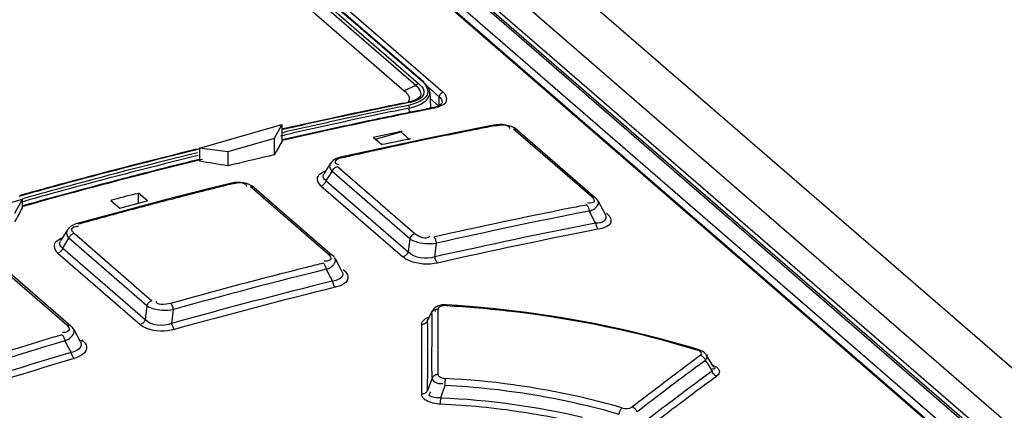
# Model space of a CAD drawing. Header units: inches. Extents: x 0 to 117, y 0 to 83.
# Tile 50 of 66: x 99.104 to 100.041, y 26.677 to 27.048. Entities that reach past the tile are written whole.
import ezdxf

# ---------------------------------------------------------------- set-up
doc = ezdxf.new("R2010")
doc.units = ezdxf.units.IN
doc.header["$LTSCALE"] = 6.431102
doc.header["$MEASUREMENT"] = 0
doc.layers.get('0').update_dxf_attribs({"linetype": 'CONTINUOUS'})

msp = doc.modelspace()

# ---------------------------------------------------------------- linework, layer by layer
at = {"color": 7, "linetype": 'CONTINUOUS'}
for p, q in [((99.20135, 27.45051), (104.87198, 22.53959)), ((100.37359, 26.32478), (99.10814, 27.4207)), ((99.1234, 27.42721), (100.39633, 26.32481)), ((100.3996, 26.32402), (99.12667, 27.42642)), ((99.16366, 27.42731), (100.44201, 26.32022)), ((100.35981, 26.32681), (99.10686, 27.4119)), ((99.10905, 27.41139), (100.36201, 26.32629)), ((99.16334, 27.39996), (100.43689, 26.29703)), ((99.1544, 27.28471), (99.50677, 26.97956)), ((99.48065, 26.98587), (99.14863, 27.27341)), ((99.15136, 27.27518), (99.48338, 26.98764)), ((99.48721, 26.98946), (99.1568, 27.2756)), ((99.15793, 27.27535), (99.48834, 26.9892)), ((99.14612, 27.26113), (99.46975, 26.98085)), ((99.49101, 26.98601), (99.48875, 26.98827)), ((99.48065, 26.98587), (99.46975, 26.98085)), ((99.49266, 26.98367), (99.49101, 26.98601)), ((99.50303, 26.97509), (99.49197, 26.98467)), ((99.49399, 26.97941), (99.49476, 26.96535)), ((99.46843, 26.96893), (99.47117, 26.96949)), ((99.47117, 26.96949), (99.47297, 26.96985)), ((99.47619, 26.97064), (99.47297, 26.96985)), ((99.47397, 26.97126), (99.47311, 26.96988)), ((99.47896, 26.97156), (99.47619, 26.97064)), ((99.47972, 26.97107), (99.47633, 26.97008)), ((99.48046, 26.97219), (99.47896, 26.97156)), ((99.48263, 26.97225), (99.47972, 26.97107)), ((99.48309, 26.9737), (99.48046, 26.97219)), ((99.48448, 26.97489), (99.48309, 26.9737)), ((99.48594, 26.9684), (99.48879, 26.97021)), ((99.49431, 26.97355), (99.50303, 26.96599)), ((99.50303, 26.96599), (99.50303, 26.97509)), ((99.50559, 26.97168), (99.50593, 26.97011)), ((99.50593, 26.97011), (99.50593, 26.96996)), ((99.47531, 26.96032), (99.47326, 26.9599)), ((99.47776, 26.96798), (99.47356, 26.96692)), ((99.47465, 26.96002), (99.47441, 26.96439)), ((99.48266, 26.9618), (99.47531, 26.96032)), ((99.48278, 26.96123), (99.47543, 26.95975)), ((99.48143, 26.96924), (99.47776, 26.96798)), ((99.48255, 26.9668), (99.48594, 26.9684)), ((99.49511, 26.96369), (99.48278, 26.96123)), ((99.49738, 26.96414), (99.49511, 26.96369)), ((99.49634, 26.96453), (99.49631, 26.96452)), ((99.44345, 26.95377), (99.43685, 26.95238)), ((99.44357, 26.95319), (99.43697, 26.95181)), ((99.47048, 26.95934), (99.46443, 26.95811)), ((99.47326, 26.9599), (99.47048, 26.95934)), ((99.27473, 26.92619), (99.35315, 26.94882)), ((99.35315, 26.94882), (99.34595, 26.93538)), ((99.35315, 26.94882), (99.35315, 26.93233)), ((99.35317, 26.94085), (99.35497, 26.94126)), ((99.40057, 26.94461), (99.39056, 26.94242)), ((99.40339, 26.94522), (99.40057, 26.94461)), ((99.40351, 26.94464), (99.40165, 26.94423)), ((99.44228, 26.93487), (99.46631, 26.9418)), ((99.44295, 26.93745), (99.46411, 26.94183)), ((99.47471, 26.93453), (99.46631, 26.9418)), ((99.5325, 26.9438), (99.49136, 26.93542)), ((99.55464, 26.94816), (99.5325, 26.9438)), ((99.5573, 26.94855), (99.55464, 26.94816)), ((99.56024, 26.94872), (99.5573, 26.94855)), ((99.56987, 26.94548), (99.56979, 26.94487)), ((99.57419, 26.94559), (99.5718, 26.94671)), ((99.64832, 26.87975), (99.57373, 26.94435)), ((99.57707, 26.94361), (99.5771, 26.94358)), ((99.5771, 26.94358), (99.6517, 26.87898)), ((99.34595, 26.93538), (99.30162, 26.92258)), ((99.34595, 26.93538), (99.34595, 26.91988)), ((99.35194, 26.93783), (99.35557, 26.93866)), ((99.35643, 26.93478), (99.35285, 26.93396)), ((99.35656, 26.93419), (99.35299, 26.93337)), ((99.44002, 26.93682), (99.44295, 26.93745)), ((99.44002, 26.93682), (99.44842, 26.92955)), ((99.49136, 26.93542), (99.45019, 26.92667)), ((99.47251, 26.93456), (99.45134, 26.93017)), ((99.27193, 26.92512), (99.27486, 26.92583)), ((99.27499, 26.92532), (99.27206, 26.92461)), ((99.27473, 26.92619), (99.27473, 26.91376)), ((99.30162, 26.92258), (99.27473, 26.92619)), ((99.30162, 26.92258), (99.30162, 26.90938)), ((99.45019, 26.92667), (99.40912, 26.9176)), ((99.45134, 26.93017), (99.44842, 26.92955)), ((99.27744, 26.91552), (99.27454, 26.91481)), ((99.34595, 26.91988), (99.34102, 26.91873)), ((99.39952, 26.91184), (99.39326, 26.90191)), ((99.39549, 26.89515), (99.40102, 26.90392)), ((99.40042, 26.91301), (99.39944, 26.91171)), ((99.39971, 26.90563), (99.40102, 26.90392)), ((99.47489, 26.83995), (99.40102, 26.90392)), ((99.40614, 26.90876), (99.48001, 26.84478)), ((99.40644, 26.91093), (99.4077, 26.91059)), ((99.1921, 26.89457), (99.18609, 26.89299)), ((99.39549, 26.89515), (99.47347, 26.82762)), ((99.19227, 26.89395), (99.18626, 26.89237)), ((99.28182, 26.88721), (99.24063, 26.87665)), ((99.30395, 26.89274), (99.28182, 26.88721)), ((99.31921, 26.89048), (99.3191, 26.88983)), ((99.32201, 26.89162), (99.31946, 26.89251)), ((99.39756, 26.82501), (99.32318, 26.88942)), ((99.32683, 26.88871), (99.32629, 26.88916)), ((99.32673, 26.88879), (99.32683, 26.88871)), ((99.32683, 26.88871), (99.4012, 26.8243)), ((99.39039, 26.89032), (99.46836, 26.82279)), ((99.10596, 26.87747), (99.02754, 26.85483)), ((99.10596, 26.87747), (99.09876, 26.86402)), ((99.10503, 26.88094), (99.10282, 26.88032)), ((99.10583, 26.87795), (99.10739, 26.87839)), ((99.10596, 26.87747), (99.10596, 26.86942)), ((99.10656, 26.8754), (99.10837, 26.8759)), ((99.15068, 26.88354), (99.13844, 26.88021)), ((99.19046, 26.87654), (99.19885, 26.86926)), ((99.24063, 26.87665), (99.19944, 26.86574)), ((99.21383, 26.88269), (99.21675, 26.88345)), ((99.21675, 26.8741), (99.21675, 26.88345)), ((99.22514, 26.87618), (99.21675, 26.88345)), ((99.22222, 26.87545), (99.22514, 26.87618)), ((99.65433, 26.87582), (99.66122, 26.86281)), ((99.10764, 26.87169), (99.1055, 26.87109)), ((99.10782, 26.87107), (99.10568, 26.87047)), ((99.1127, 26.87311), (99.10764, 26.87169)), ((99.11379, 26.87273), (99.10782, 26.87107)), ((99.19885, 26.86926), (99.22222, 26.87545)), ((99.64538, 26.87389), (99.64402, 26.87405)), ((99.6458, 26.86633), (99.65064, 26.8572)), ((99.19944, 26.86574), (99.15841, 26.85451)), ((99.65064, 26.8572), (99.6519, 26.85482)), ((99.66357, 26.86302), (99.66233, 26.8641)), ((99.66357, 26.86302), (99.66536, 26.86106)), ((99.14905, 26.84847), (99.14256, 26.83806)), ((99.14998, 26.84969), (99.14904, 26.84844)), ((99.15806, 26.85194), (99.15943, 26.85187)), ((99.65802, 26.84991), (99.65435, 26.84898)), ((99.14458, 26.831), (99.15046, 26.84043)), ((99.14955, 26.84154), (99.15046, 26.84043)), ((99.22459, 26.77623), (99.15046, 26.84043)), ((99.15531, 26.84519), (99.22944, 26.78099)), ((99.47489, 26.83995), (99.47347, 26.82762)), ((99.14458, 26.831), (99.22303, 26.76306)), ((99.49891, 26.82272), (99.50042, 26.83577)), ((99.14846, 26.75762), (99.07433, 26.82181)), ((99.07824, 26.82118), (99.15237, 26.75698)), ((99.13975, 26.82624), (99.21819, 26.7583)), ((99.40384, 26.82111), (99.41037, 26.80883)), ((99.39472, 26.81863), (99.39335, 26.81873)), ((99.39534, 26.81092), (99.39952, 26.80306)), ((99.41295, 26.80919), (99.41165, 26.81031)), ((99.39952, 26.80306), (99.40133, 26.79966)), ((99.41295, 26.80919), (99.41477, 26.80717)), ((99.40759, 26.79498), (99.40396, 26.79385)), ((99.22459, 26.77623), (99.22303, 26.76306)), ((99.24833, 26.75948), (99.24991, 26.77272)), ((99.49758, 26.77308), (99.49661, 26.77163)), ((99.50186, 26.77162), (99.50186, 26.77312)), ((99.50943, 26.77643), (99.50948, 26.77714)), ((99.52053, 26.77646), (99.50948, 26.77714)), ((99.49195, 26.76203), (99.49218, 26.76333)), ((99.49196, 26.76203), (99.49663, 26.77166)), ((99.49663, 26.77166), (99.49658, 26.77158)), ((99.49857, 26.77193), (99.49951, 26.77086)), ((99.50185, 26.74549), (99.50186, 26.76623)), ((99.50186, 26.76623), (99.50186, 26.77162)), ((99.15363, 26.75574), (99.15237, 26.75698)), ((99.15504, 26.75376), (99.16122, 26.74216)), ((99.48614, 26.7586), (99.4862, 26.69212)), ((99.14572, 26.75071), (99.14435, 26.75075)), ((99.50184, 26.71772), (99.50185, 26.74549)), ((99.14654, 26.74288), (99.1501, 26.73622)), ((99.1501, 26.73622), (99.15246, 26.73181)), ((99.16403, 26.74266), (99.16267, 26.74384)), ((99.16403, 26.74266), (99.16589, 26.74059)), ((99.75035, 26.73431), (99.74224, 26.73679)), ((99.15886, 26.72736), (99.15527, 26.72605)), ((99.75184, 26.72907), (99.74461, 26.72371)), ((99.76447, 26.71781), (99.75721, 26.72958)), ((99.49195, 26.69552), (99.49198, 26.71776)), ((99.50184, 26.71075), (99.50184, 26.71772)), ((99.74461, 26.72371), (99.73738, 26.71832)), ((99.74907, 26.71891), (99.75207, 26.72115)), ((99.75207, 26.72115), (99.75461, 26.72303)), ((99.75461, 26.72303), (99.75629, 26.72427)), ((99.75629, 26.72427), (99.75858, 26.72056)), ((99.75858, 26.72056), (99.76144, 26.71594)), ((99.76307, 26.72007), (99.76545, 26.71887)), ((99.49611, 26.70735), (99.49195, 26.69552)), ((99.75494, 26.70825), (99.75207, 26.70613)), ((99.76267, 26.71395), (99.75494, 26.70825)), ((99.75939, 26.70346), (99.7671, 26.70915)), ((99.76144, 26.71594), (99.76267, 26.71395)), ((99.7638, 26.71598), (99.76147, 26.71615)), ((99.76853, 26.71049), (99.7671, 26.70915)), ((99.50449, 26.68876), (99.50857, 26.70074)), ((99.50857, 26.70074), (99.50865, 26.70237)), ((99.50865, 26.70237), (99.50874, 26.70395)), ((99.49434, 26.69351), (99.49514, 26.69419)), ((99.50425, 26.68388), (99.50449, 26.68876)), ((99.50417, 26.68257), (99.50425, 26.68388))]:
    msp.add_line(p, q, dxfattribs=at)
for points in [[(99.48721, 26.98946), (99.48747, 26.98949), (99.48772, 26.98948), (99.48796, 26.98942), (99.48817, 26.98932), (99.48827, 26.98926)], [(99.48338, 26.98764), (99.48294, 26.98753), (99.48254, 26.98737), (99.48218, 26.98719), (99.48187, 26.98701), (99.48161, 26.98682), (99.48136, 26.98662), (99.48111, 26.98638), (99.48087, 26.98614), (99.48065, 26.98587)], [(99.50677, 26.97956), (99.50603, 26.97934), (99.50534, 26.97898), (99.50474, 26.97853), (99.50423, 26.97803), (99.50382, 26.9775), (99.50349, 26.97692), (99.50324, 26.97631), (99.50308, 26.97569), (99.50303, 26.97509)], [(99.47445, 26.96966), (99.47428, 26.9698), (99.4741, 26.96991), (99.47393, 26.96999), (99.47376, 26.97004), (99.47359, 26.97006), (99.47343, 26.97005), (99.47327, 26.97001), (99.47312, 26.96994), (99.47297, 26.96985)], [(99.50593, 26.97011), (99.50593, 26.97005), (99.50586, 26.9695), (99.50551, 26.96883), (99.50477, 26.96802), (99.50354, 26.96711), (99.5018, 26.96619), (99.49957, 26.96535)], [(99.47356, 26.96692), (99.47372, 26.96676), (99.47387, 26.96655), (99.47402, 26.9663), (99.47414, 26.96602), (99.47425, 26.96571), (99.47433, 26.96539), (99.47439, 26.96504), (99.47441, 26.9647), (99.47441, 26.96439)], [(99.49957, 26.96535), (99.49693, 26.96465), (99.49631, 26.96452)], [(99.49738, 26.96414), (99.49703, 26.96439), (99.49668, 26.96452), (99.49634, 26.96453)], [(99.55464, 26.94816), (99.55503, 26.94818), (99.55543, 26.94809), (99.55584, 26.94789), (99.55624, 26.94759)], [(99.5718, 26.94671), (99.56915, 26.9476), (99.56629, 26.94825), (99.56327, 26.94863), (99.56024, 26.94872)], [(99.57373, 26.94435), (99.57436, 26.94443), (99.57497, 26.94443), (99.57556, 26.94434), (99.57611, 26.94418), (99.57662, 26.94393), (99.57707, 26.94361)], [(99.57711, 26.94358), (99.57626, 26.94426), (99.57419, 26.94559)], [(99.40913, 26.9176), (99.40806, 26.91734), (99.40584, 26.91661), (99.4038, 26.91566), (99.40198, 26.91447), (99.40042, 26.91301)], [(99.41074, 26.91704), (99.41036, 26.91732), (99.40996, 26.91752), (99.40957, 26.91762), (99.40919, 26.91761), (99.40913, 26.9176)], [(99.40102, 26.90392), (99.40132, 26.90467), (99.40171, 26.9054), (99.40218, 26.90609), (99.40272, 26.90673), (99.40333, 26.90731), (99.40399, 26.90781), (99.40469, 26.90822), (99.40541, 26.90854), (99.40614, 26.90876)], [(99.39039, 26.89032), (99.39092, 26.89047), (99.39151, 26.8907), (99.39215, 26.89103), (99.39285, 26.8915), (99.39356, 26.89211), (99.3942, 26.8928), (99.39473, 26.89354), (99.39516, 26.89433), (99.39549, 26.89515)], [(99.31078, 26.89361), (99.3079, 26.89343), (99.30511, 26.893), (99.30395, 26.89274)], [(99.30395, 26.89274), (99.30402, 26.89275), (99.30438, 26.89277), (99.30478, 26.89267), (99.30518, 26.89247), (99.30558, 26.89217)], [(99.31946, 26.89251), (99.31669, 26.89314), (99.31375, 26.89352), (99.31078, 26.89361)], [(99.32673, 26.88879), (99.32431, 26.89049), (99.32201, 26.89162)], [(99.32318, 26.88942), (99.32385, 26.88954), (99.3245, 26.88957), (99.32512, 26.88951), (99.32571, 26.88935), (99.32625, 26.88911)], [(99.65169, 26.87899), (99.65121, 26.87933), (99.6507, 26.87958), (99.65015, 26.87975), (99.64957, 26.87983), (99.64895, 26.87983), (99.64832, 26.87975)], [(99.65306, 26.87762), (99.65198, 26.87873), (99.65169, 26.87899)], [(99.6544, 26.87568), (99.65397, 26.87641), (99.65306, 26.87762)], [(99.64334, 26.87216), (99.64373, 26.87178), (99.6441, 26.87131), (99.64446, 26.87074), (99.64479, 26.87012), (99.64508, 26.86944), (99.64533, 26.8687), (99.64554, 26.86792), (99.6457, 26.86712), (99.6458, 26.86633)], [(99.1584, 26.85451), (99.15705, 26.85409), (99.15434, 26.85297), (99.15196, 26.85152), (99.14998, 26.84969)], [(99.16004, 26.85395), (99.15966, 26.85424), (99.15927, 26.85444), (99.15889, 26.85454), (99.15853, 26.85454), (99.15841, 26.85451)], [(99.6519, 26.85482), (99.65201, 26.85402), (99.65216, 26.85323), (99.65237, 26.85246), (99.65262, 26.85174), (99.6529, 26.85106), (99.65322, 26.85044), (99.65358, 26.84987), (99.65396, 26.84938), (99.65436, 26.84898)], [(99.15046, 26.84043), (99.15075, 26.84115), (99.15111, 26.84185), (99.15156, 26.84251), (99.15207, 26.84313), (99.15265, 26.8437), (99.15327, 26.84419), (99.15393, 26.84461), (99.15461, 26.84495), (99.15531, 26.84519)], [(99.48001, 26.84478), (99.47947, 26.84463), (99.47888, 26.8444), (99.47823, 26.84406), (99.47753, 26.84359), (99.47682, 26.84299), (99.47619, 26.8423), (99.47565, 26.84155), (99.47522, 26.84077), (99.47489, 26.83995)], [(99.50042, 26.83577), (99.5003, 26.83656), (99.50012, 26.83735), (99.4999, 26.83812), (99.49964, 26.83885), (99.49934, 26.83952), (99.49901, 26.84014), (99.49864, 26.84071), (99.49826, 26.8412), (99.49786, 26.84159)], [(99.13975, 26.82624), (99.14045, 26.82648), (99.14113, 26.82681), (99.14179, 26.82723), (99.14241, 26.82773), (99.14298, 26.82829), (99.14349, 26.82891), (99.14394, 26.82958), (99.1443, 26.83028), (99.14458, 26.831)], [(99.40119, 26.82431), (99.4011, 26.82438), (99.40062, 26.82471), (99.40008, 26.82495), (99.39949, 26.8251), (99.39887, 26.82516), (99.39822, 26.82513), (99.39756, 26.82501)], [(99.40249, 26.82303), (99.40139, 26.82413), (99.4012, 26.82431)], [(99.40391, 26.82098), (99.40341, 26.82183), (99.40249, 26.82303)], [(99.47347, 26.82762), (99.47317, 26.82687), (99.47278, 26.82614), (99.47231, 26.82545), (99.47177, 26.82482), (99.47116, 26.82424), (99.4705, 26.82374), (99.46981, 26.82333), (99.46909, 26.82301), (99.46836, 26.82279)], [(99.50147, 26.8169), (99.50107, 26.8173), (99.50069, 26.81778), (99.50032, 26.81835), (99.49999, 26.81897), (99.49969, 26.81965), (99.49943, 26.82037), (99.49921, 26.82113), (99.49904, 26.82192), (99.49891, 26.82271)], [(99.3927, 26.81673), (99.39308, 26.81635), (99.39347, 26.81587), (99.39384, 26.81532), (99.39418, 26.81469), (99.39449, 26.81402), (99.39477, 26.81328), (99.39501, 26.8125), (99.3952, 26.81171), (99.39534, 26.81092)], [(99.40133, 26.79966), (99.40146, 26.79889), (99.40164, 26.79812), (99.40187, 26.79737), (99.40214, 26.79664), (99.40245, 26.79595), (99.40279, 26.79532), (99.40316, 26.79475), (99.40355, 26.79426), (99.40396, 26.79385)], [(99.22944, 26.78099), (99.22875, 26.78075), (99.22806, 26.78041), (99.2274, 26.78), (99.22678, 26.7795), (99.2262, 26.77894), (99.22569, 26.77831), (99.22524, 26.77765), (99.22488, 26.77695), (99.22459, 26.77623)], [(99.24991, 26.77272), (99.24975, 26.7735), (99.24955, 26.77428), (99.24929, 26.77505), (99.24901, 26.77577), (99.24869, 26.77643), (99.24834, 26.77705), (99.24796, 26.77762), (99.24757, 26.77811), (99.24717, 26.7785)], [(99.49605, 26.76972), (99.49639, 26.77038), (99.49684, 26.771), (99.49738, 26.77157), (99.49799, 26.77205), (99.49867, 26.77244), (99.49941, 26.77276), (99.50021, 26.77298), (99.50103, 26.77311), (99.50186, 26.77312)], [(99.50948, 26.77714), (99.50759, 26.77716), (99.50556, 26.777), (99.5036, 26.77662), (99.50181, 26.77604), (99.50019, 26.77526), (99.49876, 26.77426), (99.49758, 26.77308)], [(99.74224, 26.73679), (99.71235, 26.74522), (99.68169, 26.75279), (99.65036, 26.75947), (99.61846, 26.7652), (99.58612, 26.76997), (99.55343, 26.77373), (99.52053, 26.77646)], [(99.15237, 26.75698), (99.15222, 26.75711), (99.1517, 26.75743), (99.15113, 26.75766), (99.15051, 26.7578), (99.14985, 26.75784), (99.14916, 26.75777), (99.14846, 26.75762)], [(99.1551, 26.75364), (99.1547, 26.75432), (99.15363, 26.75574)], [(99.22303, 26.76306), (99.22275, 26.76234), (99.22238, 26.76164), (99.22194, 26.76098), (99.22142, 26.76036), (99.22085, 26.7598), (99.22023, 26.7593), (99.21957, 26.75888), (99.21889, 26.75855), (99.21819, 26.7583)], [(99.25107, 26.75371), (99.25067, 26.7541), (99.25027, 26.75459), (99.2499, 26.75515), (99.24955, 26.75577), (99.24923, 26.75644), (99.24895, 26.75716), (99.2487, 26.75792), (99.24849, 26.75869), (99.24833, 26.75948)], [(99.48615, 26.75863), (99.48697, 26.75865), (99.4878, 26.75877), (99.4886, 26.75899), (99.48934, 26.75931), (99.49001, 26.7597), (99.49062, 26.76018), (99.49117, 26.76075), (99.49161, 26.76137), (99.49195, 26.76203)], [(99.14373, 26.74864), (99.14412, 26.74826), (99.14451, 26.74779), (99.14489, 26.74723), (99.14525, 26.74662), (99.14558, 26.74595), (99.14588, 26.74522), (99.14615, 26.74445), (99.14637, 26.74366), (99.14654, 26.74288)], [(99.16403, 26.74266), (99.16333, 26.74251), (99.16265, 26.74245), (99.16199, 26.74249), (99.16137, 26.74262), (99.1608, 26.74286), (99.16028, 26.74318), (99.16016, 26.74328)], [(99.15246, 26.73181), (99.15262, 26.73105), (99.15283, 26.73029), (99.15309, 26.72954), (99.15338, 26.72882), (99.15371, 26.72814), (99.15407, 26.72751)], [(99.15407, 26.72751), (99.15446, 26.72694), (99.15486, 26.72645), (99.15527, 26.72605)], [(99.75035, 26.73431), (99.75004, 26.73435), (99.74972, 26.73429), (99.74938, 26.73413), (99.74903, 26.73389)], [(99.75556, 26.73153), (99.75384, 26.73279), (99.75178, 26.7338), (99.75036, 26.73431)], [(99.75184, 26.72907), (99.75248, 26.72881), (99.75312, 26.72846), (99.75374, 26.72804), (99.75431, 26.72754), (99.75483, 26.72698), (99.7553, 26.72636), (99.75571, 26.72569), (99.75604, 26.72499), (99.75629, 26.72427)], [(99.75721, 26.72958), (99.75689, 26.73006), (99.75556, 26.73153)], [(99.50184, 26.71075), (99.50105, 26.71073), (99.50024, 26.71061), (99.49946, 26.71039), (99.49872, 26.71008), (99.49804, 26.70968), (99.49742, 26.7092), (99.49688, 26.70864), (99.49643, 26.70802), (99.49609, 26.70735)], [(99.50874, 26.70395), (99.50883, 26.70534), (99.50888, 26.70596), (99.50892, 26.70649), (99.50896, 26.70693)], [(99.76267, 26.71395), (99.7629, 26.71326), (99.76322, 26.71257), (99.76361, 26.71191), (99.76407, 26.71129), (99.76459, 26.71073), (99.76516, 26.71022), (99.76578, 26.70978), (99.76644, 26.70942), (99.76711, 26.70915)], [(99.48939, 26.69284), (99.48865, 26.69252), (99.48785, 26.69228), (99.48702, 26.69215), (99.4862, 26.69212)], [(99.49193, 26.69552), (99.49161, 26.69489), (99.49119, 26.69428), (99.49066, 26.69373), (99.49006, 26.69324), (99.48939, 26.69284)], [(99.67683, 26.67908), (99.67645, 26.67869), (99.67607, 26.6782), (99.67569, 26.67763), (99.67533, 26.67699), (99.675, 26.67631), (99.6747, 26.67556), (99.67443, 26.67477), (99.67419, 26.67395), (99.67401, 26.67315)], [(99.69127, 26.67512), (99.69103, 26.67581), (99.6907, 26.6765), (99.69029, 26.67716), (99.68982, 26.67778), (99.6893, 26.67834), (99.68871, 26.67885), (99.68807, 26.67929), (99.68741, 26.67965), (99.68673, 26.67991)]]:
    msp.add_lwpolyline(points, dxfattribs=at)
for centre, radius, start, end in [((100.4689, 22.0286), 5.04014, 101.37948, 102.22783), ((99.46538, 27.01483), 0.04607, 281.35682, 283.75635), ((100.46754, 22.02832), 5.04062, 101.43235, 102.21192), ((100.50446, 21.91477), 5.15625, 101.53298, 102.34716), ((100.50251, 21.91966), 5.14838, 101.5191, 102.3377), ((100.46574, 22.06426), 4.99523, 101.1905, 101.35019), ((99.4865, 26.96484), 0.00827, 355.32167, 3.21682), ((99.49012, 27.00005), 0.03664, 281.43609, 285.96291), ((100.47874, 21.97638), 5.09375, 102.2115, 102.75399), ((100.48069, 21.97395), 5.09605, 102.22726, 102.76936), ((100.51726, 21.85606), 5.21634, 102.34659, 102.87459), ((100.47892, 22.00044), 5.0604, 101.88371, 102.2712), ((100.48012, 21.9995), 5.06097, 101.89482, 102.28228), ((100.47243, 22.03133), 5.02884, 101.56291, 101.80696), ((100.47258, 22.03542), 5.02427, 101.44731, 101.81818), ((100.5142, 21.86601), 5.20328, 102.33718, 102.86606), ((100.48809, 21.95857), 5.10326, 102.4192, 102.81193), ((100.48819, 21.96252), 5.09883, 102.30389, 102.82295), ((99.37548, 27.38782), 0.45471, 281.2406, 281.68912), ((100.5237, 21.98131), 5.05964, 101.39643, 101.95699), ((100.508, 22.05913), 4.98025, 101.2069, 101.3963), ((100.49615, 22.11893), 4.91929, 101.01537, 101.2069), ((99.38387, 27.38055), 0.45471, 281.2406, 281.68912), ((100.51338, 21.83094), 5.24327, 103.69598, 105.09393), ((100.51536, 21.82858), 5.2455, 103.71082, 105.10809), ((100.53875, 21.91211), 5.13046, 102.3309, 102.51599), ((100.52554, 21.97258), 5.06856, 101.95693, 102.33101), ((100.5552, 21.69808), 5.37882, 103.7935, 105.15568), ((100.54907, 21.72082), 5.35261, 103.78772, 105.15607), ((100.51806, 21.83692), 5.22794, 103.7603, 104.69045), ((100.51507, 21.84489), 5.2201, 103.74929, 104.49237), ((100.51252, 21.89448), 5.15902, 103.12503, 103.57476), ((100.55004, 21.86126), 5.18255, 102.51599, 102.69942), ((100.52395, 21.8103), 5.25581, 104.49175, 104.67907), ((100.53291, 21.75781), 5.31896, 105.09185, 105.5886), ((100.53475, 21.75601), 5.32062, 105.10599, 105.58776), ((100.57617, 21.61987), 5.45979, 105.15349, 105.60582), ((100.57115, 21.63853), 5.43781, 105.15393, 105.60496), ((100.53143, 21.7819), 5.28518, 104.74683, 105.14415), ((100.53269, 21.78087), 5.28586, 104.75719, 105.15449), ((100.56043, 21.82081), 5.22431, 104.08081, 104.26363), ((100.55159, 21.85606), 5.18797, 103.89688, 104.08081), ((100.54166, 21.74422), 5.32423, 105.28096, 105.56832), ((100.54134, 21.74893), 5.31895, 105.1545, 105.5685), ((100.54363, 21.78321), 5.27001, 104.61572, 104.87842), ((100.57371, 21.76868), 5.2781, 104.2639, 104.80785), ((100.58038, 21.74337), 5.30428, 104.80764, 105.16936), ((100.61118, 21.90341), 5.06213, 101.20869, 102.70525), ((100.61424, 21.89688), 5.06293, 101.02744, 102.70867), ((100.61511, 21.88286), 5.08305, 101.02176, 101.20712), ((100.59437, 21.69201), 5.35751, 105.34934, 105.52883), ((100.5883, 21.71413), 5.33458, 105.16926, 105.34934), ((100.61213, 21.89844), 5.04854, 100.96445, 102.73861), ((100.6135, 21.89857), 5.04248, 100.96523, 102.74029), ((100.66447, 21.67889), 5.2929, 104.0833, 105.53186), ((100.66614, 21.6774), 5.28848, 103.90402, 105.5331), ((100.65773, 21.70483), 5.2661, 103.89974, 104.08093), ((100.66285, 21.6841), 5.26881, 103.85299, 105.57323), ((100.6652, 21.67976), 5.26732, 103.85386, 105.57336), ((98.46211, 26.74628), 1.03422, 1.09472, 1.29813), ((98.64644, 26.74984), 0.84986, 0.91883, 1.09231), ((98.82999, 26.75322), 0.66628, 359.05441, 0.88152), ((83.77415, 26.73276), 15.71784, 359.945327, 0.106688), ((100.70471, 21.5362), 5.44115, 106.67143, 106.84934), ((100.729, 21.45708), 5.52392, 106.85254, 108.25978), ((100.72847, 21.46144), 5.51327, 106.67435, 108.25884), ((100.72501, 21.46866), 5.49305, 106.6354, 108.30851), ((100.72733, 21.4645), 5.49138, 106.63526, 108.30767), ((102.23853, 23.36798), 4.18097, 126.74259, 127.61374), ((102.23764, 23.37423), 4.16892, 126.6506, 127.64723), ((100.61033, 26.72795), 1.11441, 180.71519, 181.05942), ((99.50441, 26.71667), 0.01446, 268.23259, 273.45983), ((99.5043, 26.71863), 0.01642, 273.43326, 277.14828), ((102.21813, 23.38375), 4.13108, 126.52552, 127.59898), ((102.17901, 23.43081), 4.07648, 126.53757, 126.75809), ((102.23389, 23.3576), 4.16798, 126.76025, 127.56064), ((99.47085, 25.94696), 0.73637, 84.36082, 87.40517), ((99.47262, 25.9604), 0.72282, 78.32171, 84.39582)]:
    msp.add_arc(centre, radius, start, end, dxfattribs=at)
for centre, major_axis, ratio, start_param, end_param in [((99.2321, 21.94425), (1.33341, 6.06691), 0.249311, 0.662469, 0.666048), ((98.94667, 22.19144), (7.45724, -1.63899), 0.615841, 1.658145, 1.661722), ((99.08939, 22.06784), (1.33341, 6.06691), 0.249311, 0.714318, 0.717892)]:
    msp.add_ellipse(centre, major_axis=major_axis, ratio=ratio, start_param=start_param, end_param=end_param, dxfattribs=at)
for points, knots in [([(99.1069, 27.28004), (99.03791, 27.26607), (98.7584, 27.20329), (98.48418, 27.11741), (98.28197, 27.04135)], [0, 0, 0, 0, 0.245748, 1, 1, 1, 1]), ([(98.28222, 27.04418), (98.35035, 27.06978), (98.62009, 27.16533), (98.89728, 27.2401), (99.10639, 27.28243)], [0, 0, 0, 0, 0.254372, 1, 1, 1, 1]), ([(99.11072, 27.26862), (99.04236, 27.25477), (98.76542, 27.19262), (98.49367, 27.10775), (98.29324, 27.03264)], [0, 0, 0, 0, 0.245776, 1, 1, 1, 1]), ([(99.48721, 26.98946), (99.49019, 26.98678), (99.49554, 26.97676), (99.48574, 26.97095), (99.48143, 26.96924)], [0, 0, 0, 0, 0.464018, 1, 1, 1, 1]), ([(99.46975, 26.98085), (99.4708, 26.97995), (99.47262, 26.97814), (99.47393, 26.97584), (99.47422, 26.97471)], [0, 0, 0, 0, 0.541984, 1, 1, 1, 1]), ([(99.48338, 26.98764), (99.48549, 26.98581), (99.48983, 26.9819), (99.48779, 26.97583), (99.48603, 26.97435)], [0, 0, 0, 0, 0.547527, 1, 1, 1, 1]), ([(99.49399, 26.97935), (99.49395, 26.98008), (99.49367, 26.98159), (99.49304, 26.98299), (99.49266, 26.98367)], [0, 0, 0, 0, 0.482142, 1, 1, 1, 1]), ([(99.50677, 26.97956), (99.50898, 26.9776), (99.51243, 26.96911), (99.50386, 26.96588), (99.50019, 26.96483)], [0, 0, 0, 0, 0.436858, 1, 1, 1, 1]), ([(99.47422, 26.97471), (99.47436, 26.97414), (99.47449, 26.97296), (99.47421, 26.97179), (99.47397, 26.97126)], [0, 0, 0, 0, 0.50137, 1, 1, 1, 1]), ([(99.48603, 26.97435), (99.48554, 26.97394), (99.48445, 26.97317), (99.48327, 26.97255), (99.48263, 26.97225)], [0, 0, 0, 0, 0.474125, 1, 1, 1, 1]), ([(99.50303, 26.97509), (99.50361, 26.97459), (99.50462, 26.97355), (99.50536, 26.9723), (99.50559, 26.97168)], [0, 0, 0, 0, 0.536252, 1, 1, 1, 1]), ([(99.47441, 26.96439), (99.47585, 26.96468), (99.4786, 26.96536), (99.48129, 26.96629), (99.48255, 26.9668)], [0, 0, 0, 0, 0.517199, 1, 1, 1, 1]), ([(99.56922, 26.94679), (99.56941, 26.94662), (99.56975, 26.94623), (99.56987, 26.94572), (99.56987, 26.94548)], [0, 0, 0, 0, 0.506457, 1, 1, 1, 1]), ([(99.41073, 26.91703), (99.40853, 26.91653), (99.40541, 26.91622), (99.40307, 26.91198), (99.40545, 26.91123), (99.40644, 26.91093)], [0, 0, 0, 0, 0.574606, 0.736389, 1, 1, 1, 1]), ([(99.39039, 26.89032), (99.3883, 26.89225), (99.38442, 26.8997), (99.39207, 26.90351), (99.39536, 26.90467)], [0, 0, 0, 0, 0.449545, 1, 1, 1, 1]), ([(99.39944, 26.91171), (99.3989, 26.91086), (99.39832, 26.90866), (99.39914, 26.90658), (99.39971, 26.90563)], [0, 0, 0, 0, 0.474577, 1, 1, 1, 1]), ([(99.39549, 26.89515), (99.39433, 26.89589), (99.39214, 26.89771), (99.3925, 26.90069), (99.39312, 26.90167)], [0, 0, 0, 0, 0.542508, 1, 1, 1, 1]), ([(99.31856, 26.89185), (99.31876, 26.89168), (99.3191, 26.89127), (99.31921, 26.89074), (99.31921, 26.89048)], [0, 0, 0, 0, 0.499614, 1, 1, 1, 1]), ([(99.64832, 26.87975), (99.64946, 26.87877), (99.65241, 26.87483), (99.64718, 26.87374), (99.64538, 26.87389)], [0, 0, 0, 0, 0.45462, 1, 1, 1, 1]), ([(99.64581, 26.86633), (99.64733, 26.86681), (99.65123, 26.86807), (99.65575, 26.87313), (99.65441, 26.87564)], [0, 0, 0, 0, 0.359714, 1, 1, 1, 1]), ([(99.6614, 26.86244), (99.66224, 26.86085), (99.66029, 26.85493), (99.65478, 26.85494), (99.6519, 26.85482)], [0, 0, 0, 0, 0.384204, 1, 1, 1, 1]), ([(99.66536, 26.86106), (99.66664, 26.85933), (99.66711, 26.85263), (99.66095, 26.85081), (99.65802, 26.84991)], [0, 0, 0, 0, 0.412697, 1, 1, 1, 1]), ([(99.14896, 26.84833), (99.14837, 26.84737), (99.14775, 26.84485), (99.14883, 26.84256), (99.14955, 26.84154)], [0, 0, 0, 0, 0.474348, 1, 1, 1, 1]), ([(99.15531, 26.84519), (99.15409, 26.84625), (99.15099, 26.85023), (99.15618, 26.85197), (99.15806, 26.85194)], [0, 0, 0, 0, 0.461815, 1, 1, 1, 1]), ([(99.13975, 26.82624), (99.13764, 26.82819), (99.13404, 26.83587), (99.14158, 26.83991), (99.14492, 26.84128)], [0, 0, 0, 0, 0.443142, 1, 1, 1, 1]), ([(99.47489, 26.83995), (99.47638, 26.83894), (99.4845, 26.83556), (99.49358, 26.83478), (99.50042, 26.83577)], [0, 0, 0, 0, 0.206375, 1, 1, 1, 1]), ([(99.14458, 26.831), (99.14342, 26.83175), (99.14122, 26.83373), (99.14176, 26.83676), (99.14242, 26.83781)], [0, 0, 0, 0, 0.526812, 1, 1, 1, 1]), ([(99.39756, 26.82501), (99.39874, 26.82399), (99.40176, 26.82004), (99.39657, 26.81856), (99.39472, 26.81863)], [0, 0, 0, 0, 0.458284, 1, 1, 1, 1]), ([(99.39534, 26.81092), (99.39688, 26.81148), (99.4009, 26.81297), (99.40533, 26.81832), (99.40392, 26.82095)], [0, 0, 0, 0, 0.35561, 1, 1, 1, 1]), ([(99.50147, 26.8169), (99.49266, 26.81506), (99.48024, 26.81554), (99.47022, 26.82126), (99.46836, 26.82279)], [0, 0, 0, 0, 0.789127, 1, 1, 1, 1]), ([(99.41477, 26.80717), (99.41611, 26.80533), (99.4167, 26.79846), (99.41056, 26.79607), (99.40759, 26.79498)], [0, 0, 0, 0, 0.417621, 1, 1, 1, 1]), ([(99.41054, 26.8085), (99.41074, 26.80811), (99.41107, 26.80735), (99.41121, 26.80652), (99.41121, 26.80612)], [0, 0, 0, 0, 0.521634, 1, 1, 1, 1]), ([(99.22459, 26.77623), (99.22606, 26.77523), (99.23413, 26.77195), (99.24318, 26.77148), (99.24991, 26.77272)], [0, 0, 0, 0, 0.205937, 1, 1, 1, 1]), ([(99.50943, 26.77643), (99.5077, 26.77652), (99.50508, 26.77609), (99.50186, 26.77426), (99.50186, 26.77312)], [0, 0, 0, 0, 0.604601, 1, 1, 1, 1]), ([(99.50943, 26.77643), (99.53023, 26.77531), (99.61115, 26.76815), (99.69144, 26.75206), (99.74905, 26.73389)], [0, 0, 0, 0, 0.256429, 1, 1, 1, 1]), ([(99.14846, 26.75762), (99.14969, 26.75655), (99.15277, 26.75256), (99.14762, 26.75072), (99.14572, 26.75071)], [0, 0, 0, 0, 0.460673, 1, 1, 1, 1]), ([(99.25107, 26.7537), (99.24244, 26.75146), (99.23005, 26.75126), (99.22002, 26.75679), (99.21819, 26.7583)], [0, 0, 0, 0, 0.789808, 1, 1, 1, 1]), ([(99.14654, 26.74288), (99.14811, 26.74351), (99.15224, 26.74524), (99.15658, 26.75086), (99.15511, 26.7536)], [0, 0, 0, 0, 0.351826, 1, 1, 1, 1]), ([(99.16589, 26.74059), (99.16729, 26.73864), (99.16796, 26.73159), (99.16188, 26.72866), (99.15886, 26.72736)], [0, 0, 0, 0, 0.421458, 1, 1, 1, 1]), ([(99.16138, 26.74184), (99.1616, 26.74143), (99.16196, 26.7406), (99.16211, 26.73971), (99.16212, 26.73927)], [0, 0, 0, 0, 0.517667, 1, 1, 1, 1]), ([(99.75154, 26.73248), (99.75121, 26.73279), (99.75043, 26.73336), (99.74953, 26.73373), (99.74905, 26.73389)], [0, 0, 0, 0, 0.468783, 1, 1, 1, 1]), ([(99.75184, 26.72907), (99.75231, 26.72941), (99.75294, 26.73084), (99.75204, 26.732), (99.75154, 26.73248)], [0, 0, 0, 0, 0.456648, 1, 1, 1, 1]), ([(99.75629, 26.72427), (99.75701, 26.72507), (99.75813, 26.72669), (99.75838, 26.72895), (99.75791, 26.72972)], [0, 0, 0, 0, 0.543402, 1, 1, 1, 1]), ([(99.765, 26.71769), (99.76527, 26.71736), (99.76587, 26.7161), (99.76436, 26.71599), (99.7638, 26.71598)], [0, 0, 0, 0, 0.428362, 1, 1, 1, 1]), ([(99.76545, 26.71887), (99.7664, 26.71832), (99.76804, 26.71719), (99.76923, 26.71553), (99.76952, 26.71471)], [0, 0, 0, 0, 0.558775, 1, 1, 1, 1]), ([(99.49609, 26.70735), (99.4963, 26.70525), (99.49964, 26.70271), (99.50281, 26.70226), (99.50396, 26.70222)], [0, 0, 0, 0, 0.646743, 1, 1, 1, 1]), ([(99.50184, 26.71075), (99.50184, 26.70964), (99.50475, 26.70769), (99.50728, 26.70702), (99.50895, 26.70693)], [0, 0, 0, 0, 0.399807, 1, 1, 1, 1]), ([(99.67683, 26.67908), (99.66368, 26.68302), (99.6086, 26.69696), (99.55198, 26.70502), (99.50895, 26.70693)], [0, 0, 0, 0, 0.24169, 1, 1, 1, 1]), ([(99.76952, 26.71471), (99.76976, 26.71402), (99.76986, 26.71242), (99.76903, 26.71108), (99.76853, 26.71049)], [0, 0, 0, 0, 0.48513, 1, 1, 1, 1]), ([(99.50857, 26.70074), (99.5229, 26.69999), (99.5787, 26.69547), (99.63406, 26.68483), (99.67401, 26.67315)], [0, 0, 0, 0, 0.256392, 1, 1, 1, 1]), ([(99.49024, 26.68628), (99.48909, 26.68701), (99.48714, 26.68862), (99.48623, 26.69105), (99.4862, 26.69212)], [0, 0, 0, 0, 0.559648, 1, 1, 1, 1]), ([(99.50449, 26.68876), (99.50165, 26.6885), (99.49822, 26.6886), (99.49271, 26.69055), (99.49371, 26.6929), (99.49434, 26.69351)], [0, 0, 0, 0, 0.606663, 0.814258, 1, 1, 1, 1])]:
    msp.add_open_spline(points, degree=3, knots=knots, dxfattribs=at)
for points in [[(99.48065, 26.98587), (99.48378, 26.98357), (99.48715, 26.9777), (99.48448, 26.97489)], [(99.48879, 26.97021), (99.4916, 26.9723), (99.49418, 26.97585), (99.49399, 26.97935)], [(99.55621, 26.94759), (99.56048, 26.94842), (99.56594, 26.94963), (99.56922, 26.94679)], [(99.30557, 26.89217), (99.30977, 26.89322), (99.31529, 26.89469), (99.31856, 26.89185)], [(99.48001, 26.84478), (99.48358, 26.84169), (99.49084, 26.839), (99.49401, 26.84251)], [(99.49891, 26.82272), (99.4907, 26.82004), (99.47917, 26.82113), (99.47347, 26.82762)], [(99.41121, 26.80612), (99.41125, 26.80218), (99.40524, 26.80009), (99.40133, 26.79966)], [(99.24716, 26.7785), (99.24277, 26.77728), (99.23235, 26.77629), (99.23365, 26.78065)], [(99.48614, 26.7586), (99.48627, 26.76194), (99.49014, 26.76455), (99.49332, 26.76559)], [(99.24833, 26.75948), (99.24041, 26.75635), (99.22865, 26.75666), (99.22303, 26.76306)], [(99.16212, 26.73927), (99.16223, 26.7352), (99.15647, 26.73251), (99.15245, 26.7318)], [(99.496, 26.71404), (99.49589, 26.72343), (99.49603, 26.73283), (99.49618, 26.74222)], [(99.50449, 26.68876), (99.54985, 26.68674), (99.59525, 26.68063), (99.63945, 26.67024)], [(99.50419, 26.68257), (99.49938, 26.68283), (99.4943, 26.6837), (99.49024, 26.68628)], [(99.67683, 26.67908), (99.68001, 26.67815), (99.68411, 26.67789), (99.68673, 26.67991)]]:
    msp.add_open_spline(points, degree=3, dxfattribs=at)

doc.saveas('drawing.dxf')
